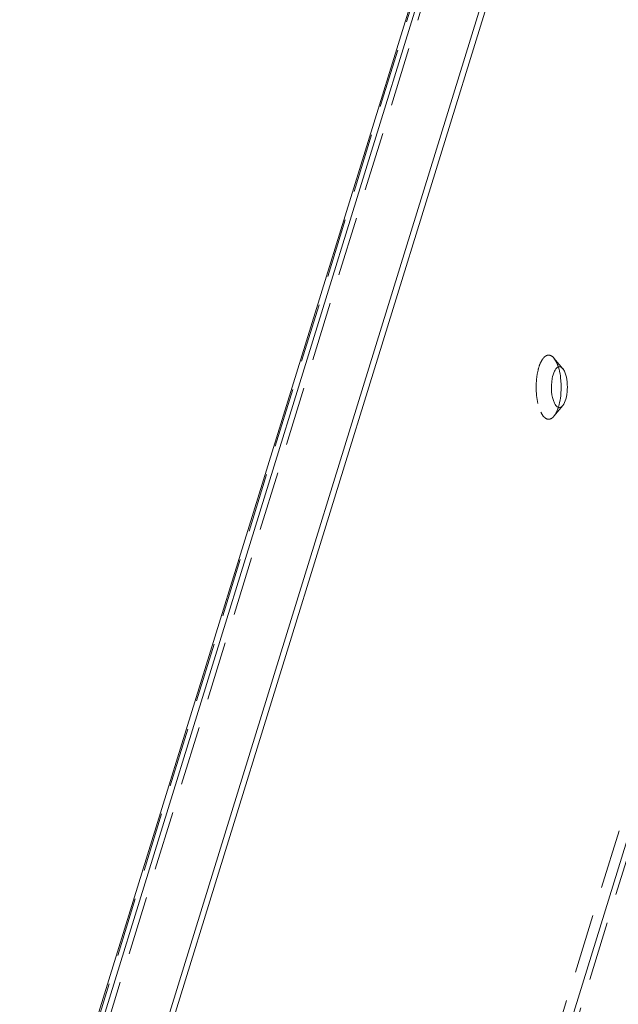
# Model space of a CAD drawing. Header units: millimetres. Extents: x 4497 to 11741, y 5958 to 12619.
# Tile 182 of 256: x 6235 to 6286, y 9754 to 9838. Entities that reach past the tile are written whole.
import ezdxf

# ---------------------------------------------------------------- set-up
doc = ezdxf.new("R2010")
doc.units = ezdxf.units.MM
doc.header["$LTSCALE"] = 0.8
doc.linetypes.add('HIDDEN', pattern=[9.525, 6.35, -3.175])
doc.layers.get('0').update_dxf_attribs({"linetype": 'CONTINUOUS', "lineweight": 0})
doc.layers.add('3', color=5, linetype='HIDDEN', lineweight=0)

msp = doc.modelspace()

# ---------------------------------------------------------------- linework, layer by layer
at = {"linetype": 'Continuous'}
for p, q in [((6397.391, 10125.475), (6260.14, 9681.329)), ((6350.958, 10105.202), (6235.492, 9731.555)), ((6350.308, 10104.875), (6234.842, 9731.228)), ((6241.261, 9732.338), (6356.242, 10104.418)), ((6241.566, 9731.716), (6356.547, 10103.797)), ((6281.535, 9808.156), (6281.396, 9808.374))]:
    msp.add_line(p, q, dxfattribs=at)
for centre, radius, start, end in [((6277.01, 9807.253), 4.206, 14.20953, 17.582), ((6276.464, 9807.112), 4.77, 12.21848, 14.2431), ((6274.355, 9806.785), 6.907, 353.73158, 2.61639)]:
    msp.add_arc(centre, radius, start, end, dxfattribs=at)
for points, knots in [([(6280.958, 9808.491), (6280.833, 9808.417), (6280.628, 9808.093), (6280.536, 9807.75), (6280.497, 9807.541)], [0, 0, 0, 0, 0.405584, 1, 1, 1, 1]), ([(6281.396, 9808.375), (6281.339, 9808.442), (6281.205, 9808.561), (6281.023, 9808.529), (6280.958, 9808.491)], [0, 0, 0, 0, 0.538925, 1, 1, 1, 1]), ([(6281.254, 9807.1), (6281.25, 9807.189), (6281.228, 9807.532), (6281.18, 9807.873), (6281.126, 9808.122)], [0, 0, 0, 0, 0.258872, 1, 1, 1, 1]), ([(6281.399, 9805.2), (6281.532, 9805.358), (6281.71, 9805.826), (6281.815, 9806.594), (6281.775, 9807.409), (6281.643, 9807.937), (6281.535, 9808.156)], [0, 0, 0, 0, 0.202856, 0.474384, 0.760146, 1, 1, 1, 1]), ([(6280.497, 9807.541), (6280.427, 9807.164), (6280.404, 9806.441), (6280.54, 9805.716), (6280.688, 9805.415)], [0, 0, 0, 0, 0.533202, 1, 1, 1, 1]), ([(6280.688, 9805.415), (6280.731, 9805.327), (6280.82, 9805.18), (6281.013, 9805.026), (6281.243, 9805.04), (6281.35, 9805.141), (6281.399, 9805.2)], [0, 0, 0, 0, 0.315164, 0.55143, 0.753812, 1, 1, 1, 1]), ([(6281.03, 9805.079), (6281.052, 9805.151), (6281.139, 9805.463), (6281.193, 9805.784), (6281.22, 9806.031)], [0, 0, 0, 0, 0.233874, 1, 1, 1, 1])]:
    msp.add_open_spline(points, degree=3, knots=knots, dxfattribs=at)
at = {"layer": '3'}
for p, q in [((6396.47, 10125.475), (6259.219, 9681.329)), ((6397.696, 10124.853), (6260.445, 9680.707)), ((6351.455, 10105.202), (6235.797, 9730.933)), ((6350.494, 10105.072), (6234.876, 9730.933)), ((6280.856, 9808.94), (6280.64, 9809.281)), ((6281.4, 9808.372), (6280.643, 9809.278)), ((6281.4, 9805.2), (6280.643, 9804.293))]:
    msp.add_line(p, q, dxfattribs=at)
for points, knots in [([(6280.64, 9809.281), (6280.543, 9809.396), (6280.357, 9809.549), (6280.059, 9809.532), (6279.861, 9809.418), (6279.682, 9809.223), (6279.451, 9808.833), (6279.243, 9808.181), (6279.115, 9807.285), (6279.112, 9806.325), (6279.235, 9805.424), (6279.409, 9804.868), (6279.525, 9804.631)], [0, 0, 0, 0, 0.076514, 0.1096, 0.146214, 0.190358, 0.243726, 0.376855, 0.536274, 0.705349, 0.865546, 1, 1, 1, 1]), ([(6281.02, 9808.524), (6281.008, 9808.562), (6280.961, 9808.703), (6280.904, 9808.841), (6280.856, 9808.94)], [0, 0, 0, 0, 0.265541, 1, 1, 1, 1]), ([(6279.525, 9804.631), (6279.592, 9804.493), (6279.732, 9804.262), (6280.036, 9804.02), (6280.399, 9804.043), (6280.567, 9804.202), (6280.644, 9804.295)], [0, 0, 0, 0, 0.315454, 0.551268, 0.753616, 1, 1, 1, 1]), ([(6280.644, 9804.295), (6280.684, 9804.342), (6280.853, 9804.582), (6280.962, 9804.859), (6281.03, 9805.079)], [0, 0, 0, 0, 0.212788, 1, 1, 1, 1])]:
    msp.add_open_spline(points, degree=3, knots=knots, dxfattribs=at)

doc.saveas('drawing.dxf')
